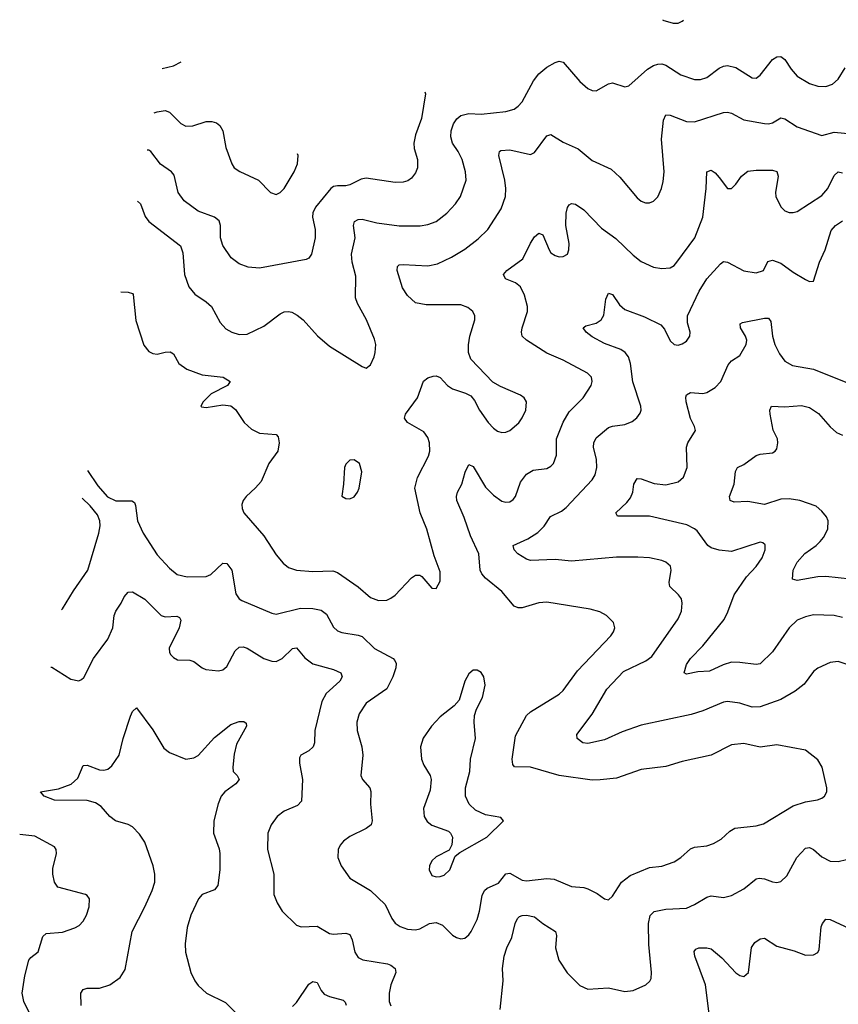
# Model space of a CAD drawing. Header units: inches. Extents: x 1305449 to 1407403, y 744709 to 841554.
# Tile 37 of 114: x 1310581 to 1314570, y 820956 to 825752. Entities that reach past the tile are written whole.
import ezdxf

# ---------------------------------------------------------------- set-up
doc = ezdxf.new("R2010")
doc.units = ezdxf.units.IN
doc.header["$MEASUREMENT"] = 0
doc.layers.add('B3812', color=7, linetype='Continuous')

msp = doc.modelspace()

# ---------------------------------------------------------------- linework, layer by layer
at = {"layer": 'B3812', "color": 6}
for points, elevation in [([(1313714.5, 825751.8), (1313715.8, 825750), (1313765.3, 825734.7), (1313790, 825734.7), (1313810, 825744.2), (1313816.1, 825749.3)], 2300), ([(1311155.4, 824868.6), (1311170, 824854.8), (1311192.5, 824792.5), (1311209.3, 824769.3), (1311363.7, 824650), (1311375.7, 824615.7), (1311383.5, 824510), (1311404.3, 824450), (1311434.6, 824414.6), (1311490, 824377.6), (1311515.2, 824355.2), (1311557, 824277), (1311585.9, 824245.9), (1311615, 824230), (1311650, 824218.9), (1311690, 824220.6), (1311770, 824259.1), (1311850, 824319.5), (1311870, 824328.6), (1311890, 824330.9), (1311906.6, 824326.6), (1311933.1, 824313.1), (1311961.8, 824290), (1312032.4, 824212.4), (1312090, 824161.5), (1312250, 824062.9), (1312270, 824054.9), (1312290, 824070.2), (1312308, 824110), (1312313.8, 824130), (1312315.9, 824170), (1312310, 824195.3), (1312271.3, 824290), (1312226.7, 824370), (1312217.7, 824397.7), (1312218.3, 824501.7), (1312201.6, 824570), (1312197.4, 824610), (1312215.4, 824690), (1312207.5, 824750), (1312211.8, 824768.2), (1312230, 824779), (1312250, 824779.9), (1312321.6, 824761.6), (1312430, 824746.9), (1312533, 824747), (1312570, 824754.1), (1312610, 824769.2), (1312662, 824810), (1312705.1, 824854.9), (1312729, 824890), (1312755.9, 824970), (1312752.9, 825010), (1312736.4, 825070), (1312717.2, 825110), (1312690.5, 825150), (1312681.7, 825181.7), (1312683.3, 825210), (1312694.8, 825245.2), (1312711, 825269), (1312730, 825284.4), (1312770, 825294.7), (1312830, 825291), (1312950, 825303.8), (1312990, 825316.3), (1313010.1, 825329.9), (1313030, 825351.6), (1313085.4, 825454.6), (1313110, 825488), (1313150, 825521.2), (1313190, 825543.5), (1313210, 825549.6), (1313230, 825544.1), (1313310, 825451.1), (1313350, 825416), (1313370, 825406.2), (1313390, 825405.6), (1313450, 825439.7), (1313470, 825444.4), (1313530, 825424.4), (1313550, 825430.1), (1313639.5, 825510), (1313670, 825529.3), (1313690, 825535.8), (1313710, 825536.2), (1313730, 825529.8), (1313802.6, 825482.6), (1313870, 825459.9), (1313899.2, 825460.8), (1313929.4, 825470.6), (1313990, 825516.1), (1314010, 825525.4), (1314030, 825528.3), (1314070, 825518.2), (1314150, 825469), (1314170, 825467.3), (1314190, 825481.3), (1314250, 825557.8), (1314270, 825571.4), (1314290, 825572.6), (1314310, 825557.9), (1314341.1, 825510), (1314370, 825477.2), (1314430, 825440.3), (1314470, 825427.8), (1314510, 825426.5), (1314541.9, 825438.1), (1314570, 825461.6), (1314602.9, 825517.1)], 2200), ([(1311275.7, 825514.6), (1311330, 825527.8), (1311367.2, 825545.9)], 2500), ([(1312555.5, 825400.9), (1312559.2, 825390), (1312539.5, 825270), (1312509.1, 825190.9), (1312501.8, 825150), (1312503.8, 825123.8), (1312519, 825070), (1312518.6, 825030), (1312510, 825006.6), (1312490, 824979.6), (1312472.4, 824967.6), (1312450, 824960.2), (1312410, 824958.8), (1312270, 824980.3), (1312244.5, 824975.5), (1312190, 824947.5), (1312170, 824942.7), (1312130, 824943.1), (1312110, 824938.8), (1312097.5, 824930), (1312022.2, 824837.8), (1312008.7, 824811.3), (1312007.4, 824790), (1312020, 824730), (1312020.7, 824690), (1312002.8, 824610), (1311990.2, 824589.8), (1311976.4, 824583.6), (1311750, 824540.8), (1311694.3, 824545.7), (1311650, 824563.1), (1311611.8, 824591.8), (1311571.2, 824651.2), (1311559.9, 824690), (1311559.4, 824750), (1311552.1, 824772.1), (1311529.9, 824789.9), (1311450, 824819.6), (1311381.9, 824870), (1311352.6, 824910), (1311334.3, 824994.3), (1311320.6, 825010), (1311267.6, 825047.6), (1311220.6, 825110), (1311210, 825116.2), (1311201.5, 825116.6)], 2300), ([(1311073, 824426.6), (1311110, 824424.6), (1311130, 824418.2), (1311133.1, 824413.1), (1311147, 824287), (1311186, 824166), (1311210, 824135), (1311230, 824125), (1311250, 824123), (1311290, 824133), (1311313.6, 824133.6), (1311330, 824124.4), (1311356.7, 824076.7), (1311394.6, 824050), (1311470, 824021.3), (1311572.8, 824010), (1311607, 823990), (1311593.2, 823970), (1311514.5, 823930), (1311474.9, 823890), (1311463.1, 823870), (1311466.2, 823866.2), (1311490, 823862.9), (1311570, 823875.3), (1311610, 823870.1), (1311632.8, 823852.8), (1311675.2, 823790), (1311710, 823758), (1311750, 823738.4), (1311830.7, 823730.7), (1311839.7, 823719.7), (1311845, 823690), (1311838.1, 823650), (1311795.5, 823590), (1311757.6, 823502.4), (1311730, 823470.8), (1311684.4, 823430), (1311670.5, 823410), (1311663.9, 823390), (1311665.1, 823370), (1311673.4, 823350), (1311770, 823238.4), (1311830, 823145.3), (1311864, 823104), (1311890, 823084), (1311930, 823070.8), (1312010, 823063.2), (1312106.5, 823066.5), (1312130, 823059.7), (1312229.5, 822989.5), (1312290, 822936.5), (1312330, 822922.6), (1312370, 822924.1), (1312390, 822933.4), (1312410, 822948.9), (1312490, 823033.2), (1312510, 823046), (1312530, 823046.4), (1312540.2, 823040.2), (1312590, 822982.6), (1312610, 822981.4), (1312630, 823017.1), (1312630, 823062.4), (1312600.5, 823140.5), (1312564.2, 823270), (1312532.8, 823350), (1312506.5, 823470), (1312518.8, 823521.2), (1312573.8, 823626.2), (1312578.8, 823650), (1312578.1, 823690), (1312570, 823716.9), (1312550, 823744.9), (1312470.4, 823790.4), (1312456.8, 823810), (1312460.7, 823830), (1312519.5, 823910), (1312548.3, 823991.7), (1312570, 824007.8), (1312595.6, 824015.6), (1312610, 824016.6), (1312629.1, 824009.1), (1312665.8, 823970), (1312690, 823953.8), (1312752.9, 823932.9), (1312778.9, 823918.9), (1312797.5, 823897.5), (1312822.1, 823850), (1312863.4, 823790), (1312890, 823762.3), (1312910, 823748.1), (1312930, 823741.1), (1312950, 823742.6), (1312970, 823751.2), (1313012.5, 823787.5), (1313030, 823812.3), (1313047.2, 823850), (1313051.3, 823890), (1313039.6, 823910), (1313022.1, 823922.1), (1312924.3, 823964.3), (1312885.8, 823985.8), (1312778.8, 824098.8), (1312767.5, 824130), (1312767.6, 824167.6), (1312773.7, 824210), (1312799.4, 824290), (1312798.7, 824310), (1312788.3, 824330), (1312765.1, 824350), (1312730, 824362.1), (1312562.1, 824362.1), (1312510, 824373), (1312470, 824408.3), (1312446.4, 824446.4), (1312419.5, 824530), (1312421.3, 824550), (1312430, 824558), (1312450, 824559.5), (1312570, 824552.2), (1312616.7, 824563.3), (1312684.6, 824595.4), (1312750, 824633.9), (1312815.8, 824684.2), (1312862.2, 824730), (1312927.5, 824830), (1312948.3, 824890), (1312950.5, 824930), (1312945.6, 824970), (1312915.5, 825090), (1312919, 825110), (1312925.4, 825114.6), (1312970, 825118), (1313070, 825094.7), (1313090, 825104.7), (1313150, 825186.4), (1313170, 825193), (1313230, 825154.9), (1313302.3, 825122.3), (1313370, 825066.6), (1313462.9, 825022.9), (1313505, 824985), (1313590, 824883.6), (1313610, 824868.2), (1313630, 824860.1), (1313650, 824859), (1313670, 824867.4), (1313690.9, 824889.1), (1313709, 824930), (1313716.8, 824963.2), (1313721.1, 825010), (1313708.8, 825170), (1313718, 825262), (1313730, 825288.6), (1313750, 825286.9), (1313830, 825256.3), (1313870, 825254.7), (1314010, 825299.8), (1314030, 825302.1), (1314050, 825296), (1314110, 825263.3), (1314210, 825245.8), (1314230, 825244.2), (1314250, 825249.8), (1314290, 825273.8), (1314310, 825268.2), (1314370, 825229.3), (1314490, 825186.9), (1314550, 825204.4), (1314650, 825193.7)], 2100), ([(1311235.4, 825298.5), (1311250, 825303.4), (1311290, 825309.3), (1311310, 825301.8), (1311365.8, 825245.8), (1311390, 825233.1), (1311425.1, 825234.9), (1311490, 825255.7), (1311516.6, 825256.6), (1311539.8, 825250), (1311556.5, 825236.5), (1311570.1, 825210.1), (1311585.5, 825130), (1311614.5, 825050), (1311626.6, 825030), (1311653.1, 825013.1), (1311744.1, 824970), (1311803.2, 824910), (1311830, 824900.9), (1311850, 824909.6), (1311870, 824929.7), (1311919.1, 825010), (1311934.9, 825050), (1311937.3, 825090), (1311935.4, 825098.4)], 2400), ([(1310910.8, 823555.6), (1310961, 823481), (1311008.1, 823428.1), (1311050, 823408.2), (1311127.4, 823407.4), (1311140, 823400), (1311145.8, 823385.8), (1311155.1, 823310), (1311182.9, 823250), (1311250, 823145.8), (1311310, 823080.4), (1311348.7, 823050), (1311397.3, 823037.3), (1311490, 823039.2), (1311511.5, 823048.5), (1311570, 823104.8), (1311590, 823102.6), (1311614.1, 823070), (1311634.3, 822954.3), (1311650, 822931.5), (1311663.1, 822923.1), (1311810, 822860.7), (1311830, 822856.2), (1311950, 822885.4), (1312010, 822883.3), (1312050, 822875.6), (1312076.1, 822856.1), (1312110, 822793.3), (1312130, 822774.9), (1312150, 822766), (1312230, 822754), (1312250, 822746.6), (1312309.3, 822689.3), (1312400.1, 822640.1), (1312409.7, 822630), (1312415, 822615), (1312414.5, 822594.5), (1312399.6, 822550), (1312370, 822492.1), (1312270, 822422.2), (1312235.9, 822370), (1312223.7, 822330), (1312225.4, 822290), (1312247.6, 822210), (1312253, 822170), (1312243.6, 822070), (1312251.3, 822050), (1312287.7, 822010), (1312291.9, 821991.9), (1312290.6, 821930), (1312297.8, 821850), (1312293, 821830), (1312270, 821812.6), (1312190, 821773.3), (1312159.3, 821750), (1312142.2, 821730), (1312132.6, 821710), (1312131.1, 821670), (1312147.2, 821630), (1312190.3, 821570.3), (1312290, 821509.8), (1312362.1, 821442.1), (1312394.3, 821374.3), (1312410.7, 821350.7), (1312434.2, 821334.2), (1312470, 821321.9), (1312510, 821318.8), (1312530, 821323.8), (1312578.3, 821350), (1312610, 821353.9), (1312640.5, 821340.5), (1312690, 821293.1), (1312710, 821280.5), (1312730, 821274.6), (1312750, 821278.5), (1312770, 821293.5), (1312781.5, 821310), (1312810, 821369.5), (1312821.5, 821410), (1312834, 821486), (1312845.4, 821510), (1312859.2, 821520.8), (1312914.5, 821545.5), (1312950, 821591.9), (1312970, 821594), (1313030, 821560.9), (1313050, 821556.9), (1313150, 821568.8), (1313185, 821565), (1313269.3, 821529.3), (1313330, 821523.8), (1313350, 821517.4), (1313394.6, 821494.6), (1313430, 821470.1), (1313450, 821465.3), (1313470, 821482.9), (1313514.3, 821550), (1313556.2, 821583.8), (1313650, 821621.9), (1313710, 821627.9), (1313770.3, 821649.7), (1313802.9, 821670), (1313850, 821712.8), (1313870, 821721.1), (1313930, 821727), (1313961.4, 821738.6), (1313999.5, 821760.5), (1314041, 821799), (1314066.2, 821813.8), (1314170, 821825.7), (1314205.3, 821834.7), (1314350, 821921.8), (1314410, 821942.2), (1314468.1, 821951.9), (1314490, 821960.1), (1314503.2, 821970), (1314514.3, 821990), (1314514.1, 822010), (1314492.2, 822110), (1314470, 822146.3), (1314410, 822193.6), (1314270, 822220.1), (1314190, 822208.9), (1314110, 822225.5), (1314050, 822220.2), (1313950, 822169.5), (1313810, 822138.8), (1313730, 822114.7), (1313610, 822099.8), (1313490, 822057.8), (1313410, 822048.5), (1313370, 822048), (1313210, 822070.7), (1313070, 822110.4), (1312992.4, 822112.4), (1312983.4, 822123.4), (1312981.2, 822150), (1312996.9, 822263.1), (1313050, 822362.6), (1313070, 822380.2), (1313210, 822466.9), (1313230, 822483.4), (1313299.3, 822580.7), (1313462, 822750), (1313475.3, 822770), (1313481.5, 822790), (1313475.3, 822815.3), (1313440.3, 822850), (1313407.2, 822867.2), (1313360.5, 822880.5), (1313150, 822914.2), (1313110, 822910.5), (1313030, 822887.1), (1313010, 822887.5), (1312990, 822895), (1312930, 822966.5), (1312851.2, 823031.2), (1312832.6, 823052.6), (1312825.1, 823070), (1312818.4, 823150), (1312778.3, 823238.3), (1312747.4, 823327.4), (1312710.6, 823410), (1312708.8, 823430), (1312714, 823450), (1312735.3, 823490), (1312751.9, 823548.1), (1312770, 823584.6), (1312790, 823574.6), (1312850, 823474.7), (1312890, 823435.2), (1312930, 823407), (1312950, 823400.9), (1312970, 823402.5), (1312986, 823414), (1312996.5, 823430), (1313021.6, 823498.4), (1313050, 823538.7), (1313082.7, 823557.3), (1313150, 823566.1), (1313170, 823576.8), (1313182.3, 823590), (1313196.6, 823630), (1313197.5, 823710), (1313228.6, 823791.4), (1313259, 823841), (1313327.2, 823910), (1313365, 823970), (1313370.6, 823990), (1313366.7, 824010), (1313348.6, 824030), (1313230, 824093.1), (1313150, 824127.6), (1313049.9, 824190), (1313030.2, 824210.2), (1313026, 824230), (1313029.1, 824250), (1313055.6, 824330), (1313055.1, 824355.1), (1313041.6, 824410), (1313022.1, 824450), (1312996.6, 824470), (1312948.3, 824490), (1312938.4, 824510), (1312955.5, 824530), (1313032.7, 824587.3), (1313070, 824663.3), (1313090, 824693.8), (1313110, 824711.9), (1313130, 824704.3), (1313160.6, 824630), (1313170, 824616.7), (1313190, 824602.5), (1313210, 824597.3), (1313230, 824598.3), (1313250, 824609.6), (1313257.3, 824630), (1313258.7, 824661.3), (1313241.5, 824750), (1313243.7, 824810), (1313250, 824837.4), (1313259.3, 824850), (1313270, 824856.6), (1313290, 824853.6), (1313330, 824825.1), (1313415.7, 824735.7), (1313485.5, 824685.5), (1313570, 824604.1), (1313610, 824574.5), (1313670, 824545.7), (1313710, 824539.2), (1313750, 824543.4), (1313770, 824554.9), (1313783.7, 824570), (1313871.6, 824690), (1313909.5, 824790.5), (1313926.9, 824930), (1313929.9, 825010.1), (1313950, 825018.4), (1313970, 825005.6), (1313990, 824983.6), (1314030, 824930.1), (1314049, 824929), (1314070, 824950.1), (1314098.2, 824990), (1314130, 825013.8), (1314170, 825019.6), (1314250, 825018.1), (1314270, 825012.3), (1314276.3, 824990), (1314263.6, 824910), (1314265.8, 824890), (1314290, 824840.9), (1314310, 824821.2), (1314330, 824812.6), (1314350, 824811.9), (1314370, 824818), (1314490, 824894.9), (1314519.7, 824930), (1314550, 824993.1), (1314570, 825010.8), (1314590, 825006.3)], 2000), ([(1314618, 822610), (1314570, 822624.9), (1314530, 822621), (1314470, 822593.7), (1314450, 822576.1), (1314404.3, 822515.7), (1314359.4, 822480.6), (1314290, 822440.5), (1314190, 822405.3), (1314150, 822402.7), (1314090, 822422), (1314030, 822430), (1314010, 822427.1), (1313910, 822384.7), (1313853.2, 822366.8), (1313610, 822315.2), (1313516.8, 822283.2), (1313430, 822243.4), (1313350, 822226.5), (1313325.3, 822230), (1313298.1, 822250), (1313295.6, 822270), (1313370, 822369.4), (1313442, 822490), (1313523, 822577), (1313631.8, 822628.2), (1313661.6, 822650), (1313790, 822832.7), (1313805.6, 822870), (1313809.9, 822910), (1313805.3, 822930), (1313791.6, 822950), (1313749.2, 822990), (1313745.8, 823010), (1313756.3, 823070), (1313751.8, 823090), (1313730, 823109.9), (1313710, 823117), (1313650, 823129.7), (1313593.8, 823133.8), (1313490, 823133.5), (1313270, 823113.8), (1313190, 823123), (1313070, 823117.2), (1313050, 823123.5), (1313009.1, 823150), (1312990.6, 823170), (1312986.4, 823190), (1313056.5, 823223.5), (1313106.1, 823253.9), (1313136.1, 823283.9), (1313168.2, 823331.8), (1313221.7, 823358.3), (1313244.7, 823375.3), (1313371.3, 823510), (1313385.7, 823534.3), (1313393.8, 823570), (1313391.1, 823610), (1313377.4, 823670), (1313378.1, 823690), (1313390, 823714.9), (1313450, 823765.2), (1313470, 823772.4), (1313530, 823779.9), (1313565.8, 823794.2), (1313588.4, 823811.6), (1313604.9, 823835.1), (1313609, 823850), (1313607.4, 823870), (1313568.3, 823988.3), (1313557.8, 824077.8), (1313548.5, 824110), (1313531.3, 824131.3), (1313510, 824144.8), (1313430, 824175.3), (1313370, 824206.4), (1313341.3, 824230), (1313326.3, 824250), (1313339.8, 824260.2), (1313390, 824273), (1313414.9, 824290), (1313427, 824313), (1313437.5, 824390), (1313450, 824419.2), (1313470, 824413.6), (1313503.6, 824363.6), (1313530, 824339.4), (1313625.1, 824305.1), (1313704.7, 824264.7), (1313723.8, 824243.8), (1313750, 824187.8), (1313770, 824169.7), (1313790, 824167), (1313810, 824172.8), (1313830, 824186.6), (1313846.5, 824210), (1313848.7, 824230), (1313835.3, 824275.3), (1313834.6, 824310), (1313891.9, 824430), (1313928.7, 824490), (1313996.7, 824563.3), (1314010, 824573.2), (1314030, 824570.4), (1314110, 824527.9), (1314170, 824518.4), (1314205, 824530), (1314226.4, 824573.6), (1314250, 824579.8), (1314290, 824565.7), (1314350, 824521.4), (1314410, 824485.5), (1314430, 824476.6), (1314450, 824477.8), (1314478.7, 824570), (1314506.1, 824630), (1314535.1, 824724.9), (1314555.8, 824750), (1314590, 824771.3)], 1900), ([(1314590, 822839.2), (1314550, 822850), (1314450, 822853), (1314410, 822843.8), (1314370, 822827.4), (1314330.2, 822789.8), (1314250, 822672.3), (1314190, 822613.5), (1314169.6, 822610.4), (1314090, 822620.9), (1314050, 822621.5), (1314008.3, 822610), (1313941.8, 822578.2), (1313884.8, 822575.2), (1313830, 822564.2), (1313818.8, 822570), (1313830, 822610.1), (1313850, 822639.6), (1313910, 822701.4), (1314013.4, 822830), (1314032.5, 822867.5), (1314063.1, 822950), (1314122.4, 823037.6), (1314170, 823088.1), (1314198.6, 823130), (1314214.2, 823170), (1314213, 823193), (1314202.8, 823202.8), (1314190, 823206.4), (1314050, 823161.1), (1313990, 823167.8), (1313950, 823179.7), (1313934.9, 823190), (1313881.7, 823261.7), (1313870, 823272.5), (1313832, 823292), (1313650, 823333.8), (1313494, 823334), (1313486.1, 823350), (1313540.2, 823399.8), (1313557.7, 823422.3), (1313568.3, 823450), (1313573.5, 823490), (1313590, 823517), (1313610, 823515.2), (1313672.7, 823492.7), (1313730, 823486.3), (1313790, 823501.1), (1313816.1, 823523.9), (1313833.2, 823570), (1313830, 823670), (1313836.1, 823690), (1313874.7, 823750), (1313869.9, 823770), (1313849.8, 823809.8), (1313828.8, 823890), (1313826.5, 823913.5), (1313830, 823924.2), (1313850, 823935.6), (1313910, 823930.9), (1313930, 823935.2), (1313970, 823960.6), (1313997.3, 823990), (1314032.8, 824070), (1314050, 824089.5), (1314090, 824116.6), (1314120.4, 824170), (1314123.7, 824190), (1314117.8, 824210), (1314093.6, 824250), (1314091.1, 824270), (1314103.3, 824276.7), (1314210, 824298.6), (1314230, 824298.7), (1314241.8, 824281.8), (1314249.7, 824210), (1314261.1, 824170), (1314284.2, 824124.2), (1314310, 824088.9), (1314347.7, 824067.7), (1314450, 824048.7), (1314606.7, 823986.7)], 1800), ([(1314750, 823012.9), (1314510, 823039.8), (1314470, 823037.5), (1314370, 823020.6), (1314346.6, 823026.6), (1314350, 823070), (1314369.4, 823110), (1314407.7, 823152.3), (1314461.5, 823190), (1314482.5, 823210), (1314498.3, 823230), (1314518.5, 823270), (1314520.1, 823310), (1314511.9, 823330), (1314490, 823358.1), (1314461.8, 823381.8), (1314382.5, 823410), (1314330, 823418), (1314290, 823416.5), (1314210, 823390.6), (1314130, 823404.5), (1314062.3, 823402.3), (1314042.8, 823410), (1314040.5, 823430), (1314062.8, 823490), (1314069.1, 823550.9), (1314079.2, 823570), (1314110, 823584.6), (1314170, 823628.5), (1314190, 823635.8), (1314250, 823641.9), (1314262.8, 823650), (1314270, 823662.2), (1314276.1, 823690), (1314273.7, 823710), (1314253, 823753), (1314238.9, 823830), (1314237.1, 823850), (1314245.3, 823870), (1314310, 823866.6), (1314390, 823872.6), (1314430, 823862.7), (1314473.8, 823833.8), (1314530, 823768.5), (1314561, 823741), (1314590, 823728.4)], 1700), ([(1310784.5, 822877.9), (1310790, 822882.8), (1310842.6, 822970), (1310912.4, 823070), (1310966, 823250), (1310973.1, 823286.9), (1310971.9, 823310), (1310959.6, 823339.6), (1310923.8, 823383.8), (1310885.7, 823420.9)], 2000), ([(1310732.5, 822598.5), (1310737.2, 822597.2), (1310830, 822538.7), (1310868.8, 822531.2), (1310882.4, 822537.6), (1310892.6, 822547.4), (1310940.3, 822639.7), (1311010, 822733.6), (1311034.3, 822790), (1311041.3, 822850), (1311048.5, 822870), (1311076, 822910), (1311090, 822940.7), (1311110, 822964), (1311130, 822964.5), (1311190, 822929.8), (1311270, 822848.8), (1311290, 822843.6), (1311347, 822847), (1311360.1, 822840.1), (1311366.2, 822826.2), (1311357.8, 822790), (1311309.1, 822690), (1311310.5, 822670), (1311317.9, 822657.9), (1311330, 822644.5), (1311350, 822633.4), (1311410, 822631.9), (1311430, 822625.5), (1311470, 822594.9), (1311487.2, 822587.2), (1311550, 822580.2), (1311570, 822585.4), (1311590, 822600.9), (1311630, 822678), (1311650, 822694.8), (1311670, 822696.3), (1311690, 822689.8), (1311770, 822640), (1311810, 822626.3), (1311830, 822625.9), (1311860.4, 822639.6), (1311910, 822688.6), (1311930, 822691.4), (1311970, 822643.7), (1312010, 822614), (1312110, 822585.9), (1312145.4, 822570), (1312152.8, 822550), (1312140.9, 822530), (1312074, 822470), (1312052.5, 822430), (1312019.1, 822290), (1312016.7, 822230), (1312011.7, 822210), (1311990, 822190.7), (1311951.4, 822170), (1311944.1, 822155.9), (1311943.8, 822130), (1311958.5, 822050), (1311954.4, 821945.6), (1311935.4, 821924.6), (1311870, 821895.7), (1311834.9, 821870), (1311805.8, 821830), (1311790.1, 821790), (1311787.9, 821710), (1311819.7, 821590), (1311819.6, 821490), (1311834.7, 821450), (1311859.7, 821410), (1311930, 821341.1), (1311952.3, 821332.3), (1312030, 821336.5), (1312090, 821301.2), (1312110, 821297.7), (1312170, 821302.6), (1312190, 821295.6), (1312201.5, 821270), (1312213.4, 821210), (1312230, 821183.6), (1312252.4, 821172.4), (1312373, 821153), (1312390, 821146.5), (1312410.4, 821130.4), (1312413.2, 821110), (1312389.8, 821050), (1312381, 821010), (1312381.9, 820970), (1312388.7, 820948.7)], 1900), ([(1310879.9, 820950), (1310878, 821010), (1310890, 821027.5), (1310910, 821033.7), (1310970, 821034.1), (1311020.8, 821050), (1311070, 821085.8), (1311094.3, 821125.7), (1311129.3, 821310), (1311190, 821430), (1311226.4, 821510), (1311238.9, 821550), (1311238.6, 821590), (1311230.5, 821630), (1311190, 821746), (1311164.9, 821784.9), (1311130, 821819.8), (1311110, 821831.2), (1311047, 821850), (1311020.8, 821870), (1310978.5, 821918.5), (1310950, 821937.2), (1310910, 821948), (1310750, 821950.3), (1310699.9, 821970), (1310682, 821990), (1310770, 822005.4), (1310831.8, 822028.2), (1310863.6, 822056.4), (1310890, 822118.3), (1310910, 822120.5), (1310970, 822098.2), (1310990, 822095.7), (1311010, 822101), (1311030, 822116.5), (1311066.3, 822170), (1311084.6, 822250), (1311120.9, 822359.1), (1311130, 822382.6), (1311150, 822399.7), (1311230, 822292.3), (1311283.7, 822203.7), (1311310, 822182.9), (1311390, 822149.3), (1311430, 822155.7), (1311450, 822167.8), (1311530, 822255.2), (1311610, 822319.3), (1311650, 822333.4), (1311673.2, 822333.2), (1311685.1, 822325.1), (1311686.7, 822310), (1311637.7, 822222.3), (1311625.3, 822174.7), (1311618.8, 822110), (1311621.5, 822090), (1311640.5, 822070), (1311649.5, 822050), (1311634.4, 822030), (1311581.1, 821990), (1311563, 821970), (1311547.6, 821932.4), (1311527, 821850), (1311524.6, 821790), (1311552.2, 821712.2), (1311555.4, 821690), (1311555.4, 821610), (1311545.6, 821534.4), (1311530, 821513.8), (1311470, 821490.6), (1311451.4, 821468.6), (1311414.9, 821390), (1311396.5, 821330), (1311387.7, 821250), (1311388.8, 821210), (1311414.7, 821110), (1311433.6, 821070), (1311450, 821047.7), (1311491, 821010), (1311583.8, 820963.8), (1311630, 820917.5)], 1800), ([(1310658.8, 820850), (1310600.2, 820970), (1310592.8, 821010), (1310606, 821094), (1310625.1, 821170), (1310635.6, 821184.4), (1310670, 821211.3), (1310693.7, 821286.3), (1310710, 821300.4), (1310790, 821307.8), (1310850, 821327.4), (1310870, 821339.4), (1310890, 821360.2), (1310905.7, 821390), (1310918.6, 821430), (1310920.8, 821470), (1310910, 821485.4), (1310900.9, 821490), (1310766.3, 821526.3), (1310750.7, 821550.7), (1310741.7, 821590), (1310742.5, 821617.5), (1310760.5, 821690), (1310759.2, 821710), (1310750, 821723.2), (1310654.6, 821774.6), (1310580.7, 821783.4)], 1900), ([(1312921.8, 820930), (1312937.1, 821070), (1312933.6, 821130), (1312941.7, 821190), (1312954.7, 821230), (1312979.4, 821280.6), (1312996, 821350), (1313006.4, 821373.6), (1313016.7, 821383.3), (1313030, 821389), (1313050, 821389.3), (1313090, 821381), (1313130, 821348.9), (1313191.3, 821310), (1313197.2, 821290), (1313191.2, 821230), (1313208.5, 821170), (1313248.4, 821108.4), (1313310, 821047.2), (1313350.1, 821030.1), (1313450, 821035.8), (1313530, 821017.9), (1313570, 821023), (1313632.8, 821050), (1313652.4, 821067.6), (1313658, 821082), (1313659.9, 821110), (1313647.4, 821247.4), (1313645.5, 821350), (1313652.5, 821387.5), (1313672.8, 821407.2), (1313730, 821419.8), (1313830, 821424.6), (1313870, 821442.3), (1313930, 821477.7), (1313950, 821483.2), (1314010, 821476.5), (1314050, 821485), (1314110, 821518.5), (1314170, 821566.5), (1314183.9, 821570), (1314210, 821567.2), (1314250, 821552), (1314270, 821549.5), (1314290, 821554.5), (1314318.9, 821581.1), (1314368.6, 821670), (1314410, 821715.9), (1314430, 821719.2), (1314450, 821709.5), (1314490, 821673.6), (1314530, 821653.3), (1314570, 821651.5), (1314610, 821661.5)], 1900), ([(1313941.1, 820910), (1313923.3, 821050), (1313870.7, 821190), (1313867.9, 821212.1), (1313876.1, 821223.9), (1313889.8, 821230), (1313930, 821231.3), (1313950, 821225.5), (1314001.9, 821181.9), (1314070, 821109.7), (1314090, 821095.9), (1314110, 821091.2), (1314131.8, 821110), (1314147.5, 821232.5), (1314162.8, 821257.2), (1314190, 821275.3), (1314210, 821277.9), (1314270, 821238.6), (1314355.6, 821215.6), (1314410, 821195.1), (1314450, 821195.9), (1314470, 821207.4), (1314476.9, 821223.1), (1314487.4, 821332.6), (1314493.1, 821350), (1314509.9, 821370.1), (1314531.2, 821368.8), (1314625, 821325)], 1800), ([(1311910, 820944.6), (1311930, 820964.8), (1311990, 821053.9), (1312010, 821067.2), (1312030, 821061.6), (1312050, 821022.3), (1312064.5, 821004.5), (1312090, 820993), (1312156.4, 820976.4), (1312166.7, 820966.7), (1312172, 820952)], 1800)]:
    msp.add_lwpolyline(points, dxfattribs=dict(at, elevation=elevation))
for points, elevation in [([(1312210, 823608.4), (1312190, 823605.6), (1312181.4, 823598.6), (1312170, 823587.4), (1312163, 823570), (1312158.9, 823490), (1312150.3, 823430.3), (1312170, 823419.1), (1312190, 823418.5), (1312210, 823427), (1312227.4, 823450), (1312235.9, 823470), (1312248.7, 823548.7), (1312237.5, 823590)], 2200), ([(1312790, 822583), (1312770, 822565), (1312749.7, 822530), (1312722.6, 822437.4), (1312697.4, 822410), (1312630, 822355.3), (1312587.4, 822310), (1312547.3, 822252.7), (1312533.7, 822210), (1312538.7, 822150), (1312550, 822121), (1312580.5, 822070), (1312586.5, 822050), (1312581.1, 821998.9), (1312548.1, 821910), (1312551.2, 821870), (1312565.9, 821845.9), (1312590, 821827.7), (1312670, 821799.4), (1312681, 821790), (1312690.1, 821770), (1312687.4, 821732.6), (1312674.2, 821705.8), (1312610, 821674.6), (1312590, 821654.1), (1312577.6, 821630), (1312575.9, 821610), (1312590, 821583.8), (1312610, 821576.1), (1312630, 821577.4), (1312650, 821585), (1312676.3, 821610), (1312702.5, 821677.5), (1312725.1, 821694.9), (1312857.1, 821770), (1312938.2, 821850), (1312926.3, 821866.3), (1312850, 821878.7), (1312801.8, 821901.8), (1312770.8, 821930.8), (1312753.2, 821970), (1312753.6, 822010), (1312775, 822090), (1312776.9, 822150), (1312801.4, 822250), (1312795, 822330), (1312796.8, 822363.2), (1312806.7, 822393.3), (1312835.8, 822450), (1312848.5, 822510), (1312843.4, 822550), (1312830, 822571.3), (1312810, 822582.9)], 2100)]:
    msp.add_lwpolyline(points, close=True, dxfattribs=dict(at, elevation=elevation))

doc.saveas('drawing.dxf')
